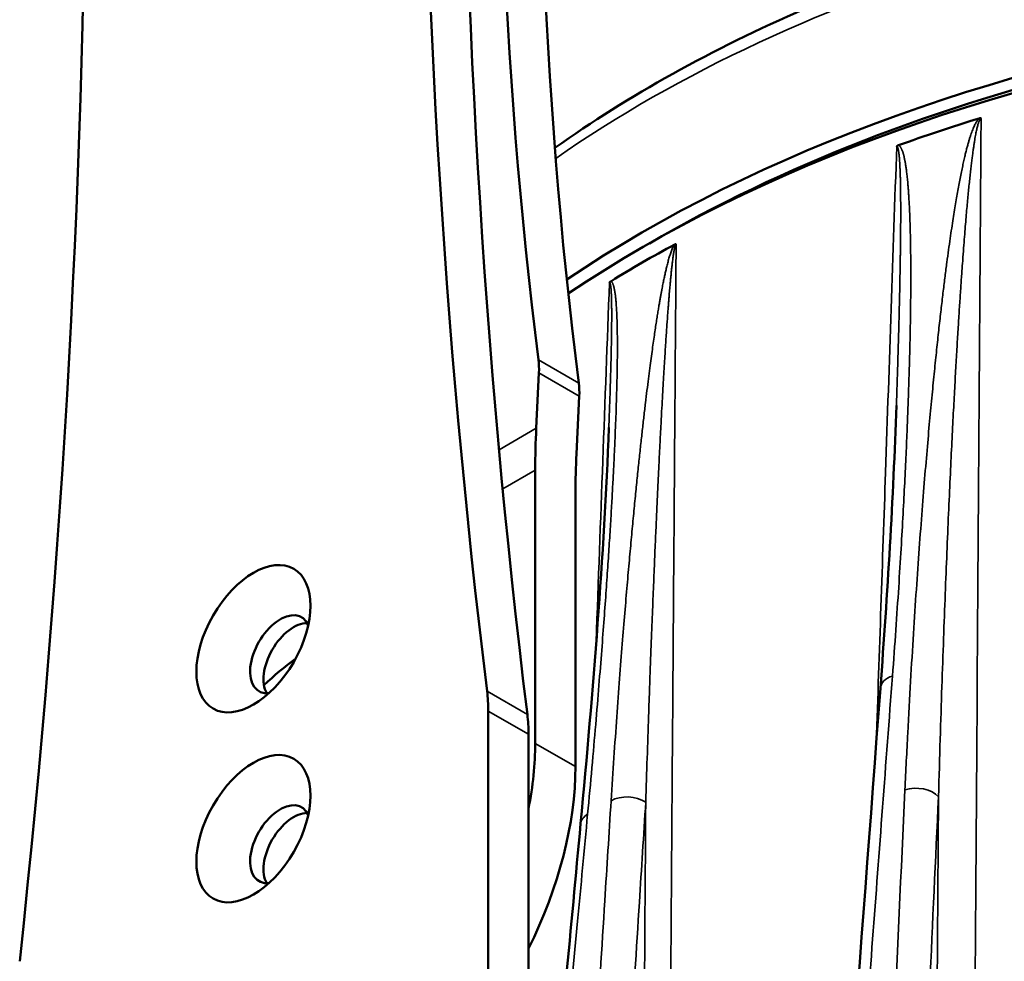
# Model space of a CAD drawing. Header units: millimetres. Extents: x 40 to 2195, y 40 to 1687.
# Tile 13 of 185: x 219 to 271, y 381 to 431. Entities that reach past the tile are written whole.
import ezdxf

# ---------------------------------------------------------------- set-up
doc = ezdxf.new("R2010")
doc.units = ezdxf.units.MM
doc.header["$LTSCALE"] = 8
doc.layers.add('Visible (ISO)', color=7, linetype='Continuous', lineweight=50)
doc.layers.add('Visible Narrow (ISO)', color=7, linetype='Continuous', lineweight=35)

msp = doc.modelspace()

# ---------------------------------------------------------------- linework, layer by layer
at = {"layer": 'Visible (ISO)'}
for p, q in [((246.407, 411.956), (246.265, 409.041)), ((248.532, 410.73), (248.383, 407.684)), ((246.212, 406.835), (246.212, 392.441)), ((248.333, 391.216), (248.333, 405.61)), ((243.737, 394.144), (243.737, 377.834)), ((245.858, 376.609), (245.858, 392.919))]:
    msp.add_line(p, q, dxfattribs=at)
for centre, major_axis, ratio, start_param, end_param in [((639.717, 684.542), (-282.5, -489.304), 0.57735, 5.365815, 5.629759), ((641.838, 683.318), (-282.5, -489.304), 0.57735, 5.365815, 5.629759), ((495.787, 606.45), (191.35, 299.415), 0.544888, 2.197951, 2.563566), ((497.911, 605.224), (191.35, 299.415), 0.544888, 2.197951, 2.563566), ((-176.992, 213.016), (282.5, 489.304), 0.57735, 5.365815, 5.629759), ((304.902, 388.766), (74.974, 0), 0.57735, 0.009088, 2.43507), ((304.902, 387.95), (75, 0), 0.57735, 0.018517, 2.433048), ((304.902, 388.766), (74, 0), 0.57735, 0.778664, 2.362929), ((304.902, 387.133), (75.026, 0), 0.57735, 2.060646, 2.126127), ((304.902, 387.133), (-75.026, 0), 0.57735, 5.466065, 5.529515), ((242.861, 409.909), (2.705, 4.222), 0.544852, 5.52374, 5.706278), ((244.986, 408.683), (-2.705, -4.222), 0.544852, 2.382147, 2.564685), ((281.567, 386.422), (25, -43.301), 0.57735, 3.872168, 3.926991), ((281.567, 386.422), (-23.5, 40.703), 0.57735, 0.730575, 0.785398), ((232.777, 397.136), (-1.125, -1.949), 0.57735, 2.737878, 6.6869), ((233.484, 396.727), (-1.125, -1.949), 0.57735, 3.46128, 5.963498), ((234.898, 385.909), (7.25, 12.557), 0.57735, 0.914441, 1.080574), ((236.666, 390.062), (-5, -8.66), 0.57735, 2.356194, 2.488166), ((238.787, 388.837), (5, 8.66), 0.57735, 5.497787, 5.629759), ((234.898, 385.909), (-8, -13.856), 0.57735, 2.105539, 2.356194), ((237.019, 384.684), (8, 13.856), 0.57735, 4.823657, 5.497787), ((232.777, 387.133), (-1.125, -1.949), 0.57735, 2.737878, 6.6869), ((233.484, 386.725), (-1.125, -1.949), 0.57735, 3.46128, 5.963498)]:
    msp.add_ellipse(centre, major_axis=major_axis, ratio=ratio, start_param=start_param, end_param=end_param, dxfattribs=at)
for centre, major_axis in [((231.363, 397.952), (2.125, 3.681)), ((231.363, 387.95), (-2.125, -3.681))]:
    msp.add_ellipse(centre, major_axis=major_axis, ratio=0.57735, dxfattribs=at)
for points, knots in [([(247.246, 423.799), (251.115, 426.552), (255.543, 429.012), (266.019, 433.557), (272.213, 435.523), (285.28, 438.375), (292.153, 439.262), (299.102, 439.578)], [6.1793847, 6.1793847, 6.1793847, 6.1793847, 6.424177, 6.424177, 6.7071075, 6.7071075, 6.990038, 6.990038, 6.990038, 6.990038]), ([(269.602, 425.356), (269.607, 425.357), (269.611, 425.359), (269.616, 425.36), (269.631, 425.364), (269.646, 425.366), (269.659, 425.366), (269.668, 425.366), (269.677, 425.365), (269.685, 425.363), (269.691, 425.361), (269.698, 425.359), (269.704, 425.356)], [0, 0, 0, 0, 0.111119, 0.111119, 0.111119, 0.5, 0.5, 0.5, 0.772035, 0.772035, 0.772035, 1, 1, 1, 1]), ([(265.257, 423.877), (265.257, 423.878), (265.258, 423.879), (265.258, 423.879), (265.265, 423.888), (265.273, 423.897), (265.282, 423.904), (265.289, 423.91), (265.296, 423.915), (265.304, 423.92), (265.306, 423.922), (265.309, 423.924), (265.312, 423.925), (265.323, 423.931), (265.334, 423.936), (265.346, 423.941)], [0, 0, 0, 0, 0.0251167, 0.0251167, 0.0251167, 0.3333333, 0.3333333, 0.3333333, 0.5746484, 0.5746484, 0.5746484, 0.6666667, 0.6666667, 0.6666667, 1, 1, 1, 1]), ([(253.559, 418.719), (253.573, 418.726), (253.586, 418.732), (253.615, 418.737), (253.624, 418.734), (253.631, 418.731), (253.633, 418.73), (253.635, 418.729)], [0, 0, 0, 0, 0.00545538, 0.00545538, 0.01237603, 0.01237603, 0.01543283, 0.01543283, 0.01543283, 0.01543283])]:
    msp.add_open_spline(points, degree=3, knots=knots, dxfattribs=at)
for points in [[(250.122, 416.7), (250.127, 416.711), (250.141, 416.731), (250.166, 416.757), (250.184, 416.77), (250.194, 416.776)], [(264.397, 395.351), (264.773, 400.347), (265.071, 405.319), (265.241, 410.239)], [(248.604, 388.214), (249.265, 395.271), (249.837, 402.291), (250.092, 409.082)], [(261.239, 353.358), (262.291, 367.356), (263.344, 381.354), (264.397, 395.351)], [(247.066, 371.774), (247.578, 377.254), (248.091, 382.734), (248.604, 388.214)]]:
    msp.add_open_spline(points, degree=3, dxfattribs=at)
at = {"layer": 'Visible Narrow (ISO)'}
for p, q in [((248.508, 411.418), (246.384, 412.644)), ((248.532, 410.73), (246.407, 411.956)), ((246.265, 409.041), (244.304, 407.909)), ((246.212, 406.835), (244.497, 405.845)), ((245.797, 393.958), (243.675, 395.183)), ((245.858, 392.919), (243.737, 394.144)), ((246.212, 392.441), (248.333, 391.216))]:
    msp.add_line(p, q, dxfattribs=at)
for centre, major_axis, ratio, start_param, end_param in [((304.902, 395.749), (74.75, 0), 0.57735, 1.64833, 2.450789), ((265.693, 395.254), (-1.296, 0.098), 0.629194, 5.293266, 6.283186), ((266.333, 389.246), (-1.299, 0.061), 0.640016, 3.694009, 5.26029), ((251.115, 388.795), (-1.297, 0.082), 0.635101, 3.966211, 5.52435), ((249.898, 388.093), (-1.294, 0.121), 0.615024, 5.565391, 6.283186)]:
    msp.add_ellipse(centre, major_axis=major_axis, ratio=ratio, start_param=start_param, end_param=end_param, dxfattribs=at)
for points, knots in [([(269.602, 425.356), (269.582, 425.338), (269.564, 425.319), (269.546, 425.298), (269.529, 425.278), (269.512, 425.256), (269.496, 425.233), (269.48, 425.21), (269.464, 425.186), (269.449, 425.16), (269.433, 425.134), (269.417, 425.106), (269.402, 425.077), (269.386, 425.048), (269.37, 425.016), (269.355, 424.983), (269.339, 424.95), (269.323, 424.914), (269.307, 424.877), (269.291, 424.84), (269.275, 424.801), (269.259, 424.76), (269.243, 424.72), (269.227, 424.677), (269.211, 424.633), (269.194, 424.588), (269.178, 424.542), (269.162, 424.494), (269.145, 424.445), (269.129, 424.395), (269.112, 424.342), (269.095, 424.289), (269.079, 424.234), (269.061, 424.176), (269.044, 424.119), (269.027, 424.058), (269.009, 423.996), (268.992, 423.933), (268.974, 423.867), (268.956, 423.799), (268.938, 423.73), (268.919, 423.658), (268.9, 423.582), (268.882, 423.506), (268.862, 423.426), (268.842, 423.342), (268.822, 423.257), (268.802, 423.168), (268.781, 423.074), (268.759, 422.98), (268.738, 422.881), (268.716, 422.777), (268.694, 422.673), (268.671, 422.565), (268.648, 422.452), (268.626, 422.34), (268.603, 422.224), (268.58, 422.105), (268.557, 421.987), (268.534, 421.866), (268.512, 421.743), (268.489, 421.619), (268.467, 421.494), (268.444, 421.365), (268.421, 421.235), (268.398, 421.103), (268.375, 420.965), (268.352, 420.828), (268.328, 420.686), (268.304, 420.538), (268.28, 420.39), (268.256, 420.237), (268.231, 420.077), (268.206, 419.917), (268.18, 419.75), (268.154, 419.576), (268.128, 419.401), (268.101, 419.219), (268.074, 419.028), (268.046, 418.837), (268.018, 418.637), (267.989, 418.427), (267.96, 418.217), (267.931, 417.998), (267.9, 417.767), (267.87, 417.537), (267.838, 417.296), (267.806, 417.043), (267.774, 416.791), (267.741, 416.527), (267.708, 416.251), (267.674, 415.975), (267.64, 415.688), (267.605, 415.388), (267.57, 415.088), (267.534, 414.776), (267.498, 414.45), (267.462, 414.125), (267.425, 413.787), (267.387, 413.435), (267.35, 413.082), (267.312, 412.715), (267.272, 412.33), (267.233, 411.945), (267.193, 411.542), (267.152, 411.117), (267.11, 410.692), (267.068, 410.244), (267.024, 409.771), (266.98, 409.298), (266.935, 408.8), (266.889, 408.271), (266.843, 407.743), (266.795, 407.184), (266.746, 406.592), (266.697, 406.001), (266.647, 405.376), (266.596, 404.726), (266.545, 404.076), (266.494, 403.4), (266.444, 402.703), (266.393, 402.005), (266.342, 401.286), (266.291, 400.541), (266.241, 399.795), (266.19, 399.023), (266.14, 398.218), (266.089, 397.414), (266.038, 396.578), (265.988, 395.707), (265.938, 394.835), (265.887, 393.929), (265.838, 392.976), (265.788, 392.024), (265.738, 391.027), (265.69, 389.987)], [0.0000009, 0.0000009, 0.0000009, 0.0000009, 0.0222222, 0.0222222, 0.0222222, 0.0444444, 0.0444444, 0.0444444, 0.0666667, 0.0666667, 0.0666667, 0.0888889, 0.0888889, 0.0888889, 0.1111111, 0.1111111, 0.1111111, 0.1333333, 0.1333333, 0.1333333, 0.1555556, 0.1555556, 0.1555556, 0.1777778, 0.1777778, 0.1777778, 0.2, 0.2, 0.2, 0.2222222, 0.2222222, 0.2222222, 0.2444444, 0.2444444, 0.2444444, 0.2666667, 0.2666667, 0.2666667, 0.2888889, 0.2888889, 0.2888889, 0.3111111, 0.3111111, 0.3111111, 0.3333333, 0.3333333, 0.3333333, 0.3555556, 0.3555556, 0.3555556, 0.3777778, 0.3777778, 0.3777778, 0.4, 0.4, 0.4, 0.4222222, 0.4222222, 0.4222222, 0.4444444, 0.4444444, 0.4444444, 0.4666667, 0.4666667, 0.4666667, 0.4888889, 0.4888889, 0.4888889, 0.5111111, 0.5111111, 0.5111111, 0.5333333, 0.5333333, 0.5333333, 0.5555556, 0.5555556, 0.5555556, 0.5777778, 0.5777778, 0.5777778, 0.6, 0.6, 0.6, 0.6222222, 0.6222222, 0.6222222, 0.6444444, 0.6444444, 0.6444444, 0.6666667, 0.6666667, 0.6666667, 0.6888889, 0.6888889, 0.6888889, 0.7111111, 0.7111111, 0.7111111, 0.7333333, 0.7333333, 0.7333333, 0.7555556, 0.7555556, 0.7555556, 0.7777778, 0.7777778, 0.7777778, 0.8, 0.8, 0.8, 0.8222222, 0.8222222, 0.8222222, 0.8444444, 0.8444444, 0.8444444, 0.8666667, 0.8666667, 0.8666667, 0.8888889, 0.8888889, 0.8888889, 0.9111111, 0.9111111, 0.9111111, 0.9333333, 0.9333333, 0.9333333, 0.9555556, 0.9555556, 0.9555556, 0.9777778, 0.9777778, 0.9777778, 1, 1, 1, 1]), ([(268.922, 311.3), (269.005, 323.571), (269.088, 335.679), (269.168, 347.361), (269.256, 360.221), (269.341, 372.566), (269.429, 385.448), (269.517, 398.33), (269.61, 411.75), (269.704, 425.356)], [0.0305311, 0.0305311, 0.0305311, 0.0305311, 0.3333333, 0.3333333, 0.3333333, 0.6666667, 0.6666667, 0.6666667, 1, 1, 1, 1]), ([(265.257, 423.877), (265.063, 418.215), (264.866, 412.481), (264.668, 406.715), (264.507, 402.012), (264.345, 397.287), (264.181, 392.477)], [0, 0, 0, 0, 0.25, 0.25, 0.25, 0.4538656, 0.4538656, 0.4538656, 0.4538656]), ([(265.033, 395.989), (265.096, 396.824), (265.155, 397.629), (265.209, 398.408), (265.264, 399.187), (265.314, 399.941), (265.361, 400.657), (265.407, 401.373), (265.449, 402.052), (265.487, 402.695), (265.525, 403.339), (265.56, 403.946), (265.592, 404.524), (265.623, 405.101), (265.652, 405.648), (265.678, 406.17), (265.704, 406.691), (265.727, 407.188), (265.749, 407.662), (265.771, 408.136), (265.79, 408.589), (265.808, 409.022), (265.826, 409.455), (265.842, 409.869), (265.856, 410.266), (265.871, 410.663), (265.884, 411.043), (265.896, 411.407), (265.907, 411.772), (265.918, 412.121), (265.927, 412.458), (265.936, 412.794), (265.945, 413.118), (265.952, 413.43), (265.959, 413.743), (265.965, 414.044), (265.971, 414.337), (265.976, 414.63), (265.981, 414.915), (265.984, 415.192), (265.988, 415.469), (265.991, 415.738), (265.993, 415.997), (265.995, 416.256), (265.997, 416.505), (265.997, 416.74), (265.998, 416.975), (265.998, 417.197), (265.997, 417.406), (265.997, 417.616), (265.995, 417.813), (265.994, 417.999), (265.992, 418.186), (265.99, 418.362), (265.988, 418.53), (265.986, 418.698), (265.983, 418.857), (265.98, 419.008), (265.977, 419.159), (265.973, 419.303), (265.97, 419.44), (265.966, 419.577), (265.963, 419.706), (265.959, 419.83), (265.955, 419.954), (265.95, 420.072), (265.946, 420.185), (265.942, 420.298), (265.937, 420.405), (265.933, 420.508), (265.928, 420.61), (265.924, 420.708), (265.919, 420.802), (265.914, 420.895), (265.909, 420.984), (265.904, 421.069), (265.899, 421.154), (265.894, 421.235), (265.889, 421.312), (265.884, 421.39), (265.879, 421.464), (265.874, 421.535), (265.869, 421.605), (265.863, 421.673), (265.858, 421.738), (265.853, 421.803), (265.848, 421.865), (265.843, 421.924), (265.837, 421.984), (265.832, 422.041), (265.827, 422.095), (265.821, 422.15), (265.816, 422.202), (265.811, 422.252), (265.806, 422.302), (265.801, 422.349), (265.795, 422.395), (265.79, 422.441), (265.785, 422.484), (265.78, 422.526), (265.775, 422.568), (265.769, 422.608), (265.764, 422.647), (265.759, 422.685), (265.754, 422.722), (265.749, 422.757), (265.744, 422.792), (265.739, 422.826), (265.734, 422.859), (265.729, 422.891), (265.724, 422.923), (265.719, 422.953), (265.714, 422.983), (265.709, 423.012), (265.704, 423.04), (265.699, 423.068), (265.694, 423.096), (265.689, 423.122), (265.684, 423.149), (265.679, 423.174), (265.674, 423.2), (265.668, 423.225), (265.663, 423.25), (265.658, 423.274), (265.653, 423.298), (265.647, 423.322), (265.642, 423.345), (265.636, 423.369), (265.63, 423.392), (265.625, 423.414), (265.619, 423.437), (265.613, 423.459), (265.607, 423.48), (265.601, 423.501), (265.595, 423.522), (265.589, 423.542), (265.583, 423.561), (265.577, 423.58), (265.571, 423.598), (265.564, 423.616), (265.558, 423.633), (265.552, 423.649), (265.546, 423.665), (265.54, 423.68), (265.535, 423.695), (265.529, 423.709), (265.523, 423.723), (265.517, 423.736), (265.511, 423.749), (265.505, 423.761), (265.498, 423.773), (265.492, 423.785), (265.486, 423.797), (265.479, 423.808), (265.473, 423.819), (265.466, 423.83), (265.459, 423.841), (265.452, 423.851), (265.444, 423.861), (265.436, 423.871), (265.428, 423.881), (265.42, 423.89), (265.411, 423.899), (265.402, 423.908), (265.392, 423.916), (265.381, 423.923), (265.371, 423.93), (265.359, 423.936), (265.346, 423.941)], [0, 0, 0, 0, 0.017857, 0.017857, 0.017857, 0.035714, 0.035714, 0.035714, 0.053571, 0.053571, 0.053571, 0.071429, 0.071429, 0.071429, 0.089286, 0.089286, 0.089286, 0.107143, 0.107143, 0.107143, 0.125, 0.125, 0.125, 0.142857, 0.142857, 0.142857, 0.160714, 0.160714, 0.160714, 0.178571, 0.178571, 0.178571, 0.196429, 0.196429, 0.196429, 0.214286, 0.214286, 0.214286, 0.232143, 0.232143, 0.232143, 0.25, 0.25, 0.25, 0.267857, 0.267857, 0.267857, 0.285714, 0.285714, 0.285714, 0.303571, 0.303571, 0.303571, 0.321429, 0.321429, 0.321429, 0.339286, 0.339286, 0.339286, 0.357143, 0.357143, 0.357143, 0.375, 0.375, 0.375, 0.392857, 0.392857, 0.392857, 0.410714, 0.410714, 0.410714, 0.428571, 0.428571, 0.428571, 0.446429, 0.446429, 0.446429, 0.464286, 0.464286, 0.464286, 0.482143, 0.482143, 0.482143, 0.5, 0.5, 0.5, 0.517857, 0.517857, 0.517857, 0.535714, 0.535714, 0.535714, 0.553571, 0.553571, 0.553571, 0.571429, 0.571429, 0.571429, 0.589286, 0.589286, 0.589286, 0.607143, 0.607143, 0.607143, 0.625, 0.625, 0.625, 0.642857, 0.642857, 0.642857, 0.660714, 0.660714, 0.660714, 0.678571, 0.678571, 0.678571, 0.696429, 0.696429, 0.696429, 0.714286, 0.714286, 0.714286, 0.732143, 0.732143, 0.732143, 0.75, 0.75, 0.75, 0.767857, 0.767857, 0.767857, 0.785714, 0.785714, 0.785714, 0.803571, 0.803571, 0.803571, 0.821429, 0.821429, 0.821429, 0.839286, 0.839286, 0.839286, 0.857143, 0.857143, 0.857143, 0.875, 0.875, 0.875, 0.892857, 0.892857, 0.892857, 0.910714, 0.910714, 0.910714, 0.928571, 0.928571, 0.928571, 0.946429, 0.946429, 0.946429, 0.964286, 0.964286, 0.964286, 0.982143, 0.982143, 0.982143, 1, 1, 1, 1]), ([(265.241, 410.239), (265.241, 410.242), (265.241, 410.244), (265.241, 410.247), (265.248, 410.458), (265.255, 410.664), (265.262, 410.866), (265.268, 411.046), (265.274, 411.221), (265.28, 411.394), (265.286, 411.585), (265.292, 411.771), (265.298, 411.954), (265.303, 412.123), (265.308, 412.289), (265.313, 412.452), (265.318, 412.625), (265.323, 412.795), (265.328, 412.962), (265.333, 413.122), (265.338, 413.28), (265.342, 413.435), (265.347, 413.593), (265.351, 413.749), (265.355, 413.903), (265.36, 414.056), (265.364, 414.208), (265.368, 414.357), (265.372, 414.503), (265.375, 414.648), (265.379, 414.791), (265.383, 414.939), (265.387, 415.084), (265.39, 415.228), (265.393, 415.363), (265.397, 415.496), (265.4, 415.626), (265.403, 415.767), (265.406, 415.905), (265.409, 416.039), (265.412, 416.16), (265.414, 416.278), (265.417, 416.392), (265.419, 416.522), (265.422, 416.648), (265.424, 416.769), (265.427, 416.875), (265.429, 416.977), (265.43, 417.077), (265.433, 417.194), (265.435, 417.307), (265.437, 417.417), (265.438, 417.509), (265.44, 417.599), (265.441, 417.686), (265.443, 417.793), (265.445, 417.896), (265.446, 417.996), (265.447, 418.077), (265.448, 418.155), (265.45, 418.232), (265.451, 418.33), (265.452, 418.425), (265.453, 418.517), (265.454, 418.587), (265.455, 418.657), (265.456, 418.725), (265.457, 418.814), (265.458, 418.901), (265.459, 418.986), (265.459, 419.048), (265.46, 419.109), (265.461, 419.169), (265.461, 419.251), (265.462, 419.332), (265.463, 419.409), (265.463, 419.465), (265.464, 419.519), (265.464, 419.572), (265.464, 419.648), (265.465, 419.722), (265.465, 419.793), (265.465, 419.842), (265.466, 419.89), (265.466, 419.937), (265.466, 420.008), (265.466, 420.076), (265.467, 420.143), (265.467, 420.186), (265.467, 420.229), (265.467, 420.27), (265.467, 420.336), (265.467, 420.399), (265.467, 420.46), (265.467, 420.499), (265.467, 420.536), (265.467, 420.574), (265.467, 420.634), (265.467, 420.692), (265.467, 420.749), (265.467, 420.783), (265.466, 420.817), (265.466, 420.849), (265.466, 420.905), (265.466, 420.959), (265.465, 421.012), (265.465, 421.042), (265.465, 421.072), (265.465, 421.101), (265.465, 421.153), (265.464, 421.203), (265.464, 421.251), (265.464, 421.278), (265.463, 421.305), (265.463, 421.331), (265.463, 421.379), (265.462, 421.425), (265.461, 421.471), (265.461, 421.494), (265.461, 421.518), (265.461, 421.541), (265.46, 421.586), (265.459, 421.629), (265.459, 421.671), (265.458, 421.693), (265.458, 421.714), (265.458, 421.734), (265.457, 421.776), (265.456, 421.816), (265.456, 421.855), (265.455, 421.874), (265.455, 421.893), (265.455, 421.911), (265.454, 421.95), (265.453, 421.988), (265.452, 422.024), (265.452, 422.041), (265.452, 422.057), (265.451, 422.074), (265.45, 422.11), (265.45, 422.144), (265.449, 422.178), (265.448, 422.193), (265.448, 422.208), (265.448, 422.222), (265.447, 422.256), (265.446, 422.288), (265.445, 422.319), (265.444, 422.333), (265.444, 422.346), (265.444, 422.358), (265.443, 422.39), (265.442, 422.42), (265.441, 422.449), (265.44, 422.461), (265.44, 422.472), (265.44, 422.483), (265.439, 422.512), (265.438, 422.54), (265.437, 422.568), (265.436, 422.578), (265.436, 422.588), (265.435, 422.598), (265.434, 422.626), (265.433, 422.652), (265.432, 422.677), (265.432, 422.687), (265.432, 422.696), (265.431, 422.705), (265.43, 422.73), (265.429, 422.755), (265.428, 422.779), (265.427, 422.787), (265.427, 422.795), (265.427, 422.803), (265.426, 422.827), (265.424, 422.851), (265.423, 422.873), (265.423, 422.881), (265.423, 422.888), (265.422, 422.895), (265.421, 422.918), (265.42, 422.941), (265.419, 422.962), (265.418, 422.969), (265.418, 422.976), (265.417, 422.982), (265.416, 423.004), (265.415, 423.026), (265.414, 423.047), (265.413, 423.053), (265.413, 423.059), (265.412, 423.065), (265.411, 423.086), (265.41, 423.107), (265.408, 423.128), (265.408, 423.134), (265.408, 423.139), (265.407, 423.145), (265.406, 423.166), (265.404, 423.186), (265.403, 423.207), (265.402, 423.212), (265.402, 423.217), (265.402, 423.222), (265.4, 423.243), (265.398, 423.263), (265.397, 423.283), (265.396, 423.288), (265.396, 423.292), (265.396, 423.297), (265.394, 423.317), (265.392, 423.336), (265.391, 423.355), (265.39, 423.359), (265.39, 423.363), (265.389, 423.368), (265.388, 423.386), (265.386, 423.404), (265.384, 423.422), (265.384, 423.426), (265.383, 423.429), (265.383, 423.433), (265.381, 423.45), (265.379, 423.467), (265.377, 423.483), (265.377, 423.486), (265.377, 423.489), (265.376, 423.493), (265.374, 423.509), (265.373, 423.524), (265.371, 423.539), (265.37, 423.541), (265.37, 423.544), (265.37, 423.547), (265.367, 423.564), (265.365, 423.58), (265.363, 423.595), (265.361, 423.611), (265.358, 423.626), (265.356, 423.64), (265.354, 423.654), (265.351, 423.668), (265.349, 423.681), (265.347, 423.694), (265.344, 423.708), (265.341, 423.72), (265.339, 423.733), (265.336, 423.746), (265.333, 423.758), (265.329, 423.77), (265.326, 423.782), (265.323, 423.793), (265.319, 423.805), (265.315, 423.816), (265.311, 423.826), (265.307, 423.836), (265.303, 423.846), (265.298, 423.854), (265.292, 423.862), (265.287, 423.869), (265.28, 423.874), (265.273, 423.878), (265.266, 423.88), (265.257, 423.877)], [0.1484044, 0.1484044, 0.1484044, 0.1484044, 0.1485144, 0.1485144, 0.1485144, 0.1578947, 0.1578947, 0.1578947, 0.1662331, 0.1662331, 0.1662331, 0.1754386, 0.1754386, 0.1754386, 0.183953, 0.183953, 0.183953, 0.1929825, 0.1929825, 0.1929825, 0.2016722, 0.2016722, 0.2016722, 0.2105263, 0.2105263, 0.2105263, 0.2193762, 0.2193762, 0.2193762, 0.2280702, 0.2280702, 0.2280702, 0.2370924, 0.2370924, 0.2370924, 0.245614, 0.245614, 0.245614, 0.2548388, 0.2548388, 0.2548388, 0.2631579, 0.2631579, 0.2631579, 0.2725577, 0.2725577, 0.2725577, 0.2807018, 0.2807018, 0.2807018, 0.290265, 0.290265, 0.290265, 0.2982456, 0.2982456, 0.2982456, 0.3079827, 0.3079827, 0.3079827, 0.3157895, 0.3157895, 0.3157895, 0.3257029, 0.3257029, 0.3257029, 0.3333333, 0.3333333, 0.3333333, 0.3434234, 0.3434234, 0.3434234, 0.3508772, 0.3508772, 0.3508772, 0.3611408, 0.3611408, 0.3611408, 0.3684211, 0.3684211, 0.3684211, 0.3788587, 0.3788587, 0.3788587, 0.3859649, 0.3859649, 0.3859649, 0.3965787, 0.3965787, 0.3965787, 0.4035088, 0.4035088, 0.4035088, 0.4142983, 0.4142983, 0.4142983, 0.4210526, 0.4210526, 0.4210526, 0.4320174, 0.4320174, 0.4320174, 0.4385965, 0.4385965, 0.4385965, 0.4497365, 0.4497365, 0.4497365, 0.4561404, 0.4561404, 0.4561404, 0.4674544, 0.4674544, 0.4674544, 0.4736842, 0.4736842, 0.4736842, 0.4851722, 0.4851722, 0.4851722, 0.4912281, 0.4912281, 0.4912281, 0.5028919, 0.5028919, 0.5028919, 0.5087719, 0.5087719, 0.5087719, 0.5206118, 0.5206118, 0.5206118, 0.5263158, 0.5263158, 0.5263158, 0.5383307, 0.5383307, 0.5383307, 0.5438596, 0.5438596, 0.5438596, 0.5560498, 0.5560498, 0.5560498, 0.5614035, 0.5614035, 0.5614035, 0.5737688, 0.5737688, 0.5737688, 0.5789474, 0.5789474, 0.5789474, 0.5914878, 0.5914878, 0.5914878, 0.5964912, 0.5964912, 0.5964912, 0.6092069, 0.6092069, 0.6092069, 0.6140351, 0.6140351, 0.6140351, 0.6269259, 0.6269259, 0.6269259, 0.6315789, 0.6315789, 0.6315789, 0.644645, 0.644645, 0.644645, 0.6491228, 0.6491228, 0.6491228, 0.662364, 0.662364, 0.662364, 0.6666667, 0.6666667, 0.6666667, 0.6800834, 0.6800834, 0.6800834, 0.6842105, 0.6842105, 0.6842105, 0.6977998, 0.6977998, 0.6977998, 0.7017544, 0.7017544, 0.7017544, 0.7155118, 0.7155118, 0.7155118, 0.7192982, 0.7192982, 0.7192982, 0.7332317, 0.7332317, 0.7332317, 0.7368421, 0.7368421, 0.7368421, 0.7509552, 0.7509552, 0.7509552, 0.754386, 0.754386, 0.754386, 0.7686773, 0.7686773, 0.7686773, 0.7719298, 0.7719298, 0.7719298, 0.7864006, 0.7864006, 0.7864006, 0.7894737, 0.7894737, 0.7894737, 0.8041189, 0.8041189, 0.8041189, 0.8070175, 0.8070175, 0.8070175, 0.8218382, 0.8218382, 0.8218382, 0.8245614, 0.8245614, 0.8245614, 0.8421053, 0.8421053, 0.8421053, 0.8596491, 0.8596491, 0.8596491, 0.877193, 0.877193, 0.877193, 0.8947368, 0.8947368, 0.8947368, 0.9122807, 0.9122807, 0.9122807, 0.9298246, 0.9298246, 0.9298246, 0.9473684, 0.9473684, 0.9473684, 0.9649123, 0.9649123, 0.9649123, 0.9824561, 0.9824561, 0.9824561, 1, 1, 1, 1]), ([(253.559, 418.719), (253.543, 418.698), (253.528, 418.676), (253.514, 418.651), (253.5, 418.627), (253.485, 418.601), (253.471, 418.574), (253.457, 418.546), (253.444, 418.517), (253.43, 418.486), (253.417, 418.454), (253.403, 418.421), (253.39, 418.387), (253.377, 418.353), (253.364, 418.317), (253.351, 418.28), (253.338, 418.243), (253.325, 418.206), (253.313, 418.167), (253.3, 418.129), (253.288, 418.09), (253.276, 418.05), (253.264, 418.01), (253.252, 417.97), (253.241, 417.93), (253.229, 417.889), (253.218, 417.848), (253.207, 417.807), (253.196, 417.767), (253.185, 417.726), (253.175, 417.685), (253.164, 417.644), (253.154, 417.603), (253.144, 417.563), (253.134, 417.523), (253.125, 417.483), (253.115, 417.444), (253.106, 417.405), (253.097, 417.366), (253.088, 417.328), (253.079, 417.29), (253.071, 417.253), (253.063, 417.215), (253.054, 417.178), (253.046, 417.141), (253.038, 417.104), (253.03, 417.067), (253.022, 417.029), (253.014, 416.991), (253.006, 416.953), (252.997, 416.915), (252.989, 416.875), (252.981, 416.836), (252.973, 416.796), (252.964, 416.754), (252.956, 416.712), (252.947, 416.669), (252.938, 416.625), (252.93, 416.58), (252.921, 416.534), (252.911, 416.485), (252.902, 416.437), (252.892, 416.386), (252.882, 416.333), (252.872, 416.28), (252.862, 416.225), (252.851, 416.166), (252.84, 416.108), (252.829, 416.047), (252.818, 415.982), (252.806, 415.918), (252.794, 415.85), (252.782, 415.779), (252.769, 415.708), (252.756, 415.633), (252.743, 415.554), (252.729, 415.475), (252.715, 415.392), (252.701, 415.305), (252.687, 415.218), (252.672, 415.127), (252.656, 415.03), (252.641, 414.934), (252.625, 414.834), (252.608, 414.728), (252.592, 414.622), (252.574, 414.511), (252.557, 414.395), (252.539, 414.278), (252.521, 414.157), (252.502, 414.029), (252.483, 413.902), (252.464, 413.769), (252.444, 413.63), (252.424, 413.49), (252.404, 413.345), (252.382, 413.193), (252.361, 413.041), (252.34, 412.883), (252.317, 412.718), (252.295, 412.552), (252.272, 412.38), (252.249, 412.201), (252.225, 412.021), (252.201, 411.834), (252.177, 411.64), (252.152, 411.445), (252.126, 411.242), (252.1, 411.03), (252.074, 410.819), (252.048, 410.598), (252.02, 410.37), (251.993, 410.141), (251.965, 409.905), (251.937, 409.662), (251.909, 409.42), (251.881, 409.172), (251.853, 408.918), (251.824, 408.664), (251.795, 408.403), (251.766, 408.134), (251.737, 407.866), (251.707, 407.589), (251.677, 407.302), (251.647, 407.016), (251.616, 406.719), (251.584, 406.412), (251.553, 406.104), (251.521, 405.786), (251.488, 405.455), (251.455, 405.123), (251.421, 404.779), (251.387, 404.421), (251.353, 404.063), (251.317, 403.691), (251.281, 403.303), (251.245, 402.915), (251.209, 402.512), (251.171, 402.09), (251.133, 401.668), (251.094, 401.228), (251.054, 400.766), (251.014, 400.303), (250.973, 399.817), (250.93, 399.303), (250.887, 398.789), (250.843, 398.248), (250.798, 397.673), (250.752, 397.097), (250.704, 396.489), (250.656, 395.847), (250.607, 395.204), (250.557, 394.528), (250.507, 393.832), (250.457, 393.135), (250.407, 392.418), (250.358, 391.683), (250.308, 390.948), (250.259, 390.194), (250.21, 389.422)], [0.0000635, 0.0000635, 0.0000635, 0.0000635, 0.0188679, 0.0188679, 0.0188679, 0.0377358, 0.0377358, 0.0377358, 0.0566038, 0.0566038, 0.0566038, 0.0754717, 0.0754717, 0.0754717, 0.0943396, 0.0943396, 0.0943396, 0.1132075, 0.1132075, 0.1132075, 0.1320755, 0.1320755, 0.1320755, 0.1509434, 0.1509434, 0.1509434, 0.1698113, 0.1698113, 0.1698113, 0.1886792, 0.1886792, 0.1886792, 0.2075472, 0.2075472, 0.2075472, 0.2264151, 0.2264151, 0.2264151, 0.245283, 0.245283, 0.245283, 0.2641509, 0.2641509, 0.2641509, 0.2830189, 0.2830189, 0.2830189, 0.3018868, 0.3018868, 0.3018868, 0.3207547, 0.3207547, 0.3207547, 0.3396226, 0.3396226, 0.3396226, 0.3584906, 0.3584906, 0.3584906, 0.3773585, 0.3773585, 0.3773585, 0.3962264, 0.3962264, 0.3962264, 0.4150943, 0.4150943, 0.4150943, 0.4339623, 0.4339623, 0.4339623, 0.4528302, 0.4528302, 0.4528302, 0.4716981, 0.4716981, 0.4716981, 0.490566, 0.490566, 0.490566, 0.509434, 0.509434, 0.509434, 0.5283019, 0.5283019, 0.5283019, 0.5471698, 0.5471698, 0.5471698, 0.5660377, 0.5660377, 0.5660377, 0.5849057, 0.5849057, 0.5849057, 0.6037736, 0.6037736, 0.6037736, 0.6226415, 0.6226415, 0.6226415, 0.6415094, 0.6415094, 0.6415094, 0.6603774, 0.6603774, 0.6603774, 0.6792453, 0.6792453, 0.6792453, 0.6981132, 0.6981132, 0.6981132, 0.7169811, 0.7169811, 0.7169811, 0.7358491, 0.7358491, 0.7358491, 0.754717, 0.754717, 0.754717, 0.7735849, 0.7735849, 0.7735849, 0.7924528, 0.7924528, 0.7924528, 0.8113208, 0.8113208, 0.8113208, 0.8301887, 0.8301887, 0.8301887, 0.8490566, 0.8490566, 0.8490566, 0.8679245, 0.8679245, 0.8679245, 0.8867925, 0.8867925, 0.8867925, 0.9056604, 0.9056604, 0.9056604, 0.9245283, 0.9245283, 0.9245283, 0.9433962, 0.9433962, 0.9433962, 0.9622642, 0.9622642, 0.9622642, 0.9811321, 0.9811321, 0.9811321, 1, 1, 1, 1]), ([(253.635, 418.729), (253.627, 418.725), (253.62, 418.715), (253.612, 418.702), (253.605, 418.689), (253.598, 418.672), (253.591, 418.654), (253.584, 418.635), (253.578, 418.615), (253.572, 418.593), (253.566, 418.57), (253.56, 418.546), (253.554, 418.52), (253.548, 418.494), (253.542, 418.465), (253.536, 418.435), (253.53, 418.405), (253.524, 418.373), (253.518, 418.34), (253.513, 418.307), (253.507, 418.273), (253.501, 418.238), (253.496, 418.202), (253.49, 418.166), (253.485, 418.129), (253.479, 418.092), (253.474, 418.055), (253.469, 418.017), (253.464, 417.978), (253.458, 417.94), (253.453, 417.901), (253.448, 417.862), (253.444, 417.823), (253.439, 417.783), (253.434, 417.744), (253.429, 417.705), (253.425, 417.666), (253.42, 417.627), (253.416, 417.588), (253.411, 417.55), (253.407, 417.512), (253.403, 417.474), (253.399, 417.437), (253.395, 417.399), (253.391, 417.363), (253.387, 417.326), (253.383, 417.29), (253.38, 417.254), (253.376, 417.217), (253.372, 417.181), (253.369, 417.145), (253.365, 417.108), (253.361, 417.072), (253.358, 417.035), (253.354, 416.997), (253.351, 416.969), (253.349, 416.941), (253.346, 416.912), (253.345, 416.901), (253.344, 416.891), (253.343, 416.88), (253.339, 416.84), (253.335, 416.799), (253.331, 416.756), (253.327, 416.713), (253.323, 416.669), (253.319, 416.622), (253.315, 416.576), (253.311, 416.528), (253.306, 416.477), (253.302, 416.426), (253.297, 416.373), (253.292, 416.317), (253.287, 416.261), (253.283, 416.202), (253.277, 416.141), (253.272, 416.079), (253.267, 416.014), (253.261, 415.945), (253.256, 415.877), (253.25, 415.804), (253.244, 415.728), (253.238, 415.652), (253.232, 415.572), (253.225, 415.488), (253.219, 415.404), (253.212, 415.315), (253.205, 415.222), (253.198, 415.129), (253.191, 415.031), (253.183, 414.928), (253.176, 414.825), (253.168, 414.716), (253.16, 414.603), (253.152, 414.489), (253.143, 414.371), (253.135, 414.246), (253.126, 414.121), (253.117, 413.99), (253.108, 413.854), (253.099, 413.717), (253.09, 413.574), (253.08, 413.424), (253.07, 413.275), (253.06, 413.119), (253.05, 412.955), (253.04, 412.792), (253.029, 412.622), (253.018, 412.444), (253.008, 412.267), (252.996, 412.082), (252.985, 411.888), (252.974, 411.695), (252.962, 411.494), (252.95, 411.283), (252.938, 411.073), (252.925, 410.853), (252.912, 410.625), (252.9, 410.397), (252.887, 410.16), (252.873, 409.917), (252.86, 409.675), (252.847, 409.426), (252.833, 409.17), (252.82, 408.915), (252.806, 408.653), (252.793, 408.383), (252.779, 408.113), (252.765, 407.835), (252.75, 407.546), (252.736, 407.258), (252.721, 406.96), (252.707, 406.65), (252.692, 406.341), (252.676, 406.02), (252.661, 405.686), (252.645, 405.351), (252.629, 405.004), (252.612, 404.643), (252.596, 404.281), (252.579, 403.905), (252.562, 403.512), (252.544, 403.12), (252.527, 402.711), (252.508, 402.284), (252.49, 401.856), (252.471, 401.41), (252.452, 400.941), (252.433, 400.471), (252.413, 399.978), (252.392, 399.455), (252.371, 398.933), (252.35, 398.382), (252.327, 397.796), (252.305, 397.21), (252.281, 396.59), (252.257, 395.934), (252.251, 395.766), (252.245, 395.596), (252.239, 395.424), (252.221, 394.923), (252.202, 394.404), (252.184, 393.872), (252.159, 393.159), (252.134, 392.423), (252.109, 391.668), (252.084, 390.913), (252.059, 390.139), (252.035, 389.345)], [0.0001423, 0.0001423, 0.0001423, 0.0001423, 0.0185185, 0.0185185, 0.0185185, 0.037037, 0.037037, 0.037037, 0.0555556, 0.0555556, 0.0555556, 0.0740741, 0.0740741, 0.0740741, 0.0925926, 0.0925926, 0.0925926, 0.1111111, 0.1111111, 0.1111111, 0.1296296, 0.1296296, 0.1296296, 0.1481481, 0.1481481, 0.1481481, 0.1666667, 0.1666667, 0.1666667, 0.1851852, 0.1851852, 0.1851852, 0.2037037, 0.2037037, 0.2037037, 0.2222222, 0.2222222, 0.2222222, 0.2407407, 0.2407407, 0.2407407, 0.2592593, 0.2592593, 0.2592593, 0.2777778, 0.2777778, 0.2777778, 0.2962963, 0.2962963, 0.2962963, 0.3148148, 0.3148148, 0.3148148, 0.3333333, 0.3333333, 0.3333333, 0.3468569, 0.3468569, 0.3468569, 0.3518519, 0.3518519, 0.3518519, 0.3703704, 0.3703704, 0.3703704, 0.3888889, 0.3888889, 0.3888889, 0.4074074, 0.4074074, 0.4074074, 0.4259259, 0.4259259, 0.4259259, 0.4444444, 0.4444444, 0.4444444, 0.462963, 0.462963, 0.462963, 0.4814815, 0.4814815, 0.4814815, 0.5, 0.5, 0.5, 0.5185185, 0.5185185, 0.5185185, 0.537037, 0.537037, 0.537037, 0.5555556, 0.5555556, 0.5555556, 0.5740741, 0.5740741, 0.5740741, 0.5925926, 0.5925926, 0.5925926, 0.6111111, 0.6111111, 0.6111111, 0.6296296, 0.6296296, 0.6296296, 0.6481481, 0.6481481, 0.6481481, 0.6666667, 0.6666667, 0.6666667, 0.6851852, 0.6851852, 0.6851852, 0.7037037, 0.7037037, 0.7037037, 0.7222222, 0.7222222, 0.7222222, 0.7407407, 0.7407407, 0.7407407, 0.7592593, 0.7592593, 0.7592593, 0.7777778, 0.7777778, 0.7777778, 0.7962963, 0.7962963, 0.7962963, 0.8148148, 0.8148148, 0.8148148, 0.8333333, 0.8333333, 0.8333333, 0.8518519, 0.8518519, 0.8518519, 0.8703704, 0.8703704, 0.8703704, 0.8888889, 0.8888889, 0.8888889, 0.9074074, 0.9074074, 0.9074074, 0.9259259, 0.9259259, 0.9259259, 0.9444444, 0.9444444, 0.9444444, 0.9491731, 0.9491731, 0.9491731, 0.962963, 0.962963, 0.962963, 0.9814815, 0.9814815, 0.9814815, 1, 1, 1, 1]), ([(253.169, 354.746), (253.206, 359.922), (253.242, 365.017), (253.278, 369.998), (253.318, 375.439), (253.356, 380.744), (253.395, 386.042), (253.434, 391.34), (253.472, 396.631), (253.512, 402.062), (253.552, 407.494), (253.593, 413.066), (253.635, 418.729)], [0.0211298, 0.0211298, 0.0211298, 0.0211298, 0.25, 0.25, 0.25, 0.5, 0.5, 0.5, 0.75, 0.75, 0.75, 1, 1, 1, 1]), ([(248.972, 388.708), (249.052, 389.553), (249.126, 390.368), (249.197, 391.157), (249.268, 391.946), (249.334, 392.708), (249.396, 393.432), (249.458, 394.157), (249.515, 394.843), (249.568, 395.493), (249.62, 396.143), (249.669, 396.757), (249.714, 397.341), (249.759, 397.924), (249.801, 398.476), (249.84, 399.003), (249.879, 399.53), (249.915, 400.03), (249.949, 400.509), (249.982, 400.987), (250.014, 401.443), (250.043, 401.88), (250.072, 402.317), (250.099, 402.734), (250.125, 403.134), (250.15, 403.534), (250.174, 403.917), (250.196, 404.284), (250.218, 404.651), (250.238, 405.003), (250.257, 405.342), (250.276, 405.68), (250.294, 406.006), (250.311, 406.32), (250.327, 406.634), (250.343, 406.937), (250.357, 407.232), (250.371, 407.526), (250.385, 407.812), (250.398, 408.09), (250.41, 408.369), (250.422, 408.639), (250.432, 408.899), (250.443, 409.159), (250.453, 409.409), (250.461, 409.645), (250.47, 409.88), (250.478, 410.103), (250.484, 410.312), (250.491, 410.522), (250.497, 410.72), (250.502, 410.907), (250.508, 411.094), (250.512, 411.27), (250.516, 411.438), (250.52, 411.606), (250.523, 411.765), (250.526, 411.916), (250.529, 412.068), (250.531, 412.211), (250.533, 412.348), (250.535, 412.484), (250.537, 412.614), (250.538, 412.738), (250.539, 412.862), (250.54, 412.979), (250.54, 413.092), (250.541, 413.204), (250.541, 413.311), (250.541, 413.413), (250.541, 413.516), (250.54, 413.613), (250.54, 413.706), (250.539, 413.799), (250.538, 413.888), (250.537, 413.972), (250.536, 414.057), (250.535, 414.137), (250.534, 414.214), (250.532, 414.291), (250.531, 414.365), (250.529, 414.435), (250.528, 414.505), (250.526, 414.572), (250.524, 414.637), (250.522, 414.701), (250.52, 414.763), (250.518, 414.821), (250.516, 414.88), (250.514, 414.937), (250.511, 414.991), (250.509, 415.045), (250.507, 415.096), (250.504, 415.146), (250.502, 415.195), (250.499, 415.242), (250.497, 415.287), (250.494, 415.332), (250.492, 415.375), (250.489, 415.417), (250.486, 415.458), (250.483, 415.497), (250.481, 415.535), (250.478, 415.573), (250.475, 415.609), (250.472, 415.644), (250.47, 415.678), (250.467, 415.712), (250.464, 415.744), (250.461, 415.776), (250.458, 415.806), (250.455, 415.836), (250.452, 415.866), (250.449, 415.894), (250.446, 415.922), (250.443, 415.949), (250.44, 415.976), (250.437, 416.002), (250.434, 416.028), (250.431, 416.053), (250.428, 416.077), (250.425, 416.102), (250.421, 416.126), (250.418, 416.15), (250.415, 416.173), (250.411, 416.196), (250.408, 416.219), (250.404, 416.242), (250.4, 416.264), (250.396, 416.286), (250.393, 416.308), (250.389, 416.329), (250.385, 416.349), (250.381, 416.37), (250.376, 416.39), (250.372, 416.409), (250.368, 416.427), (250.364, 416.446), (250.36, 416.463), (250.356, 416.48), (250.352, 416.496), (250.347, 416.511), (250.343, 416.527), (250.339, 416.541), (250.335, 416.555), (250.33, 416.568), (250.326, 416.581), (250.322, 416.593), (250.318, 416.606), (250.313, 416.617), (250.309, 416.628), (250.304, 416.64), (250.3, 416.65), (250.295, 416.661), (250.29, 416.671), (250.285, 416.681), (250.28, 416.691), (250.274, 416.7), (250.269, 416.709), (250.263, 416.718), (250.257, 416.727), (250.251, 416.735), (250.244, 416.743), (250.237, 416.75), (250.229, 416.757), (250.221, 416.762), (250.213, 416.768), (250.204, 416.773), (250.194, 416.776)], [0, 0, 0, 0, 0.0178571, 0.0178571, 0.0178571, 0.0357143, 0.0357143, 0.0357143, 0.0535714, 0.0535714, 0.0535714, 0.0714286, 0.0714286, 0.0714286, 0.0892857, 0.0892857, 0.0892857, 0.1071429, 0.1071429, 0.1071429, 0.125, 0.125, 0.125, 0.1428571, 0.1428571, 0.1428571, 0.1607143, 0.1607143, 0.1607143, 0.1785714, 0.1785714, 0.1785714, 0.1964286, 0.1964286, 0.1964286, 0.2142857, 0.2142857, 0.2142857, 0.2321429, 0.2321429, 0.2321429, 0.25, 0.25, 0.25, 0.2678571, 0.2678571, 0.2678571, 0.2857143, 0.2857143, 0.2857143, 0.3035714, 0.3035714, 0.3035714, 0.3214286, 0.3214286, 0.3214286, 0.3392857, 0.3392857, 0.3392857, 0.3571429, 0.3571429, 0.3571429, 0.375, 0.375, 0.375, 0.3928571, 0.3928571, 0.3928571, 0.4107143, 0.4107143, 0.4107143, 0.4285714, 0.4285714, 0.4285714, 0.4464286, 0.4464286, 0.4464286, 0.4642857, 0.4642857, 0.4642857, 0.4821429, 0.4821429, 0.4821429, 0.5, 0.5, 0.5, 0.5178571, 0.5178571, 0.5178571, 0.5357143, 0.5357143, 0.5357143, 0.5535714, 0.5535714, 0.5535714, 0.5714286, 0.5714286, 0.5714286, 0.5892857, 0.5892857, 0.5892857, 0.6071429, 0.6071429, 0.6071429, 0.625, 0.625, 0.625, 0.6428571, 0.6428571, 0.6428571, 0.6607143, 0.6607143, 0.6607143, 0.6785714, 0.6785714, 0.6785714, 0.6964286, 0.6964286, 0.6964286, 0.7142857, 0.7142857, 0.7142857, 0.7321429, 0.7321429, 0.7321429, 0.75, 0.75, 0.75, 0.7678571, 0.7678571, 0.7678571, 0.7857143, 0.7857143, 0.7857143, 0.8035714, 0.8035714, 0.8035714, 0.8214286, 0.8214286, 0.8214286, 0.8392857, 0.8392857, 0.8392857, 0.8571429, 0.8571429, 0.8571429, 0.875, 0.875, 0.875, 0.8928571, 0.8928571, 0.8928571, 0.9107143, 0.9107143, 0.9107143, 0.9285714, 0.9285714, 0.9285714, 0.9464286, 0.9464286, 0.9464286, 0.9642857, 0.9642857, 0.9642857, 0.9821429, 0.9821429, 0.9821429, 0.9999743, 0.9999743, 0.9999743, 0.9999743]), ([(250.092, 409.082), (250.093, 409.131), (250.104, 409.425), (250.122, 409.927), (250.143, 410.536), (250.161, 411.083), (250.176, 411.575), (250.189, 412.02), (250.2, 412.423), (250.209, 412.789), (250.216, 413.122), (250.222, 413.425), (250.227, 413.701), (250.231, 413.952), (250.234, 414.181), (250.237, 414.392), (250.238, 414.584), (250.24, 414.761), (250.24, 414.923), (250.24, 415.071), (250.24, 415.207), (250.239, 415.331), (250.238, 415.446), (250.237, 415.551), (250.235, 415.649), (250.234, 415.741), (250.232, 415.827), (250.229, 415.909), (250.227, 415.988), (250.224, 416.065), (250.221, 416.139), (250.217, 416.209), (250.213, 416.273), (250.209, 416.332), (250.205, 416.385), (250.201, 416.433), (250.196, 416.476), (250.191, 416.517), (250.186, 416.555), (250.18, 416.592), (250.173, 416.626), (250.164, 416.657), (250.154, 416.684), (250.141, 416.703), (250.129, 416.705), (250.122, 416.7)], [0.2597293, 0.2597293, 0.2597293, 0.2597293, 0.2631579, 0.2807018, 0.2982456, 0.3157895, 0.3333333, 0.3508772, 0.3684211, 0.3859649, 0.4035088, 0.4210526, 0.4385965, 0.4561404, 0.4736842, 0.4912281, 0.5087719, 0.5263158, 0.5438596, 0.5614035, 0.5789474, 0.5964912, 0.6140351, 0.6315789, 0.6491228, 0.6666667, 0.6842105, 0.7017544, 0.7192982, 0.7368421, 0.754386, 0.7719298, 0.7894737, 0.8070175, 0.8245614, 0.8421053, 0.8596491, 0.877193, 0.8947368, 0.9122807, 0.9298246, 0.9473684, 0.9649123, 0.9824561, 1, 1, 1, 1]), ([(261.864, 353.991), (262.221, 358.728), (262.576, 363.441), (262.93, 368.13), (263.284, 372.82), (263.636, 377.486), (263.987, 382.129), (264.337, 386.772), (264.686, 391.392), (265.033, 395.989)], [0, 0, 0, 0, 0.3333333, 0.3333333, 0.3333333, 0.6666667, 0.6666667, 0.6666667, 1, 1, 1, 1]), ([(265.69, 389.987), (265.29, 381.386), (264.887, 372.729), (264.482, 364.015), (264.076, 355.302), (263.668, 346.533), (263.258, 337.705), (262.847, 328.877), (262.434, 319.991), (262.018, 311.047)], [0, 0, 0, 0, 0.3333333, 0.3333333, 0.3333333, 0.6666667, 0.6666667, 0.6666667, 1, 1, 1, 1]), ([(267.459, 389.631), (267.15, 383.012), (266.839, 376.36), (266.528, 369.675), (266.434, 367.672), (266.34, 365.666), (266.247, 363.657), (265.883, 355.863), (265.517, 348.023), (265.15, 340.137), (265.106, 339.207), (265.063, 338.277), (265.019, 337.346), (264.608, 328.518), (264.193, 319.631), (263.776, 310.687)], [0, 0, 0, 0, 0.2564889, 0.2564889, 0.2564889, 0.3333333, 0.3333333, 0.3333333, 0.631507, 0.631507, 0.631507, 0.6666667, 0.6666667, 0.6666667, 0.9999998, 0.9999998, 0.9999998, 0.9999998]), ([(266.932, 310.765), (266.989, 319.314), (267.045, 327.731), (267.1, 335.93), (267.16, 345.029), (267.219, 353.86), (267.279, 362.771), (267.339, 371.682), (267.399, 380.674), (267.459, 389.631)], [0.0329889, 0.0329889, 0.0329889, 0.0329889, 0.3333333, 0.3333333, 0.3333333, 0.6666667, 0.6666667, 0.6666667, 1, 1, 1, 1]), ([(250.21, 389.422), (250.099, 387.671), (249.988, 385.916), (249.877, 384.158), (249.565, 379.213), (249.251, 374.241), (248.936, 369.242), (248.885, 368.435), (248.834, 367.627), (248.783, 366.818)], [0, 0, 0, 0, 0.1525644, 0.1525644, 0.1525644, 0.5817368, 0.5817368, 0.5817368, 0.6510286, 0.6510286, 0.6510286, 0.6510286]), ([(252.035, 389.345), (251.923, 387.593), (251.812, 385.838), (251.701, 384.08), (251.387, 379.134), (251.072, 374.161), (250.755, 369.161), (250.692, 368.172), (250.63, 367.181), (250.567, 366.19), (250.348, 362.742), (250.129, 359.281), (249.909, 355.808)], [0, 0, 0, 0, 0.1525644, 0.1525644, 0.1525644, 0.5817368, 0.5817368, 0.5817368, 0.6666667, 0.6666667, 0.6666667, 0.9620048, 0.9620048, 0.9620048, 0.9620048]), ([(251.791, 354.722), (251.816, 358.425), (251.842, 362.081), (251.867, 365.679), (251.889, 368.723), (251.91, 371.726), (251.931, 374.705), (251.938, 375.685), (251.945, 376.662), (251.952, 377.637), (251.979, 381.577), (252.007, 385.484), (252.035, 389.345)], [0.0368854, 0.0368854, 0.0368854, 0.0368854, 0.3333333, 0.3333333, 0.3333333, 0.58416, 0.58416, 0.58416, 0.6666667, 0.6666667, 0.6666667, 1, 1, 1, 1]), ([(247.316, 371.051), (247.694, 375.077), (248.07, 379.085), (248.444, 383.076), (248.62, 384.957), (248.797, 386.834), (248.972, 388.708)], [0.4998543, 0.4998543, 0.4998543, 0.4998543, 0.8397949, 0.8397949, 0.8397949, 1, 1, 1, 1])]:
    msp.add_open_spline(points, degree=3, knots=knots, dxfattribs=at)
for points in [[(269.704, 425.356), (269.692, 425.352), (269.67, 425.338), (269.638, 425.294), (269.61, 425.241), (269.584, 425.18), (269.56, 425.11), (269.535, 425.029), (269.51, 424.937), (269.485, 424.834), (269.459, 424.719), (269.433, 424.594), (269.407, 424.456), (269.381, 424.306), (269.354, 424.142), (269.326, 423.963), (269.297, 423.766), (269.267, 423.55), (269.235, 423.309), (269.202, 423.04), (269.166, 422.741), (269.13, 422.415), (269.092, 422.067), (269.056, 421.706), (269.019, 421.33), (268.981, 420.931), (268.943, 420.503), (268.902, 420.039), (268.86, 419.535), (268.816, 418.984), (268.769, 418.378), (268.72, 417.713), (268.668, 416.983), (268.613, 416.184), (268.556, 415.314), (268.497, 414.368), (268.435, 413.346), (268.371, 412.234), (268.303, 411.011), (268.231, 409.654), (268.155, 408.141), (268.073, 406.445), (267.988, 404.552), (267.9, 402.505), (267.813, 400.327), (267.725, 397.986), (267.636, 395.45), (267.547, 392.7), (267.488, 390.682), (267.459, 389.631)], [(250.122, 416.7), (249.891, 410.513), (249.655, 404.191), (249.417, 397.796)]]:
    msp.add_open_spline(points, degree=3, dxfattribs=at)

doc.saveas('drawing.dxf')
